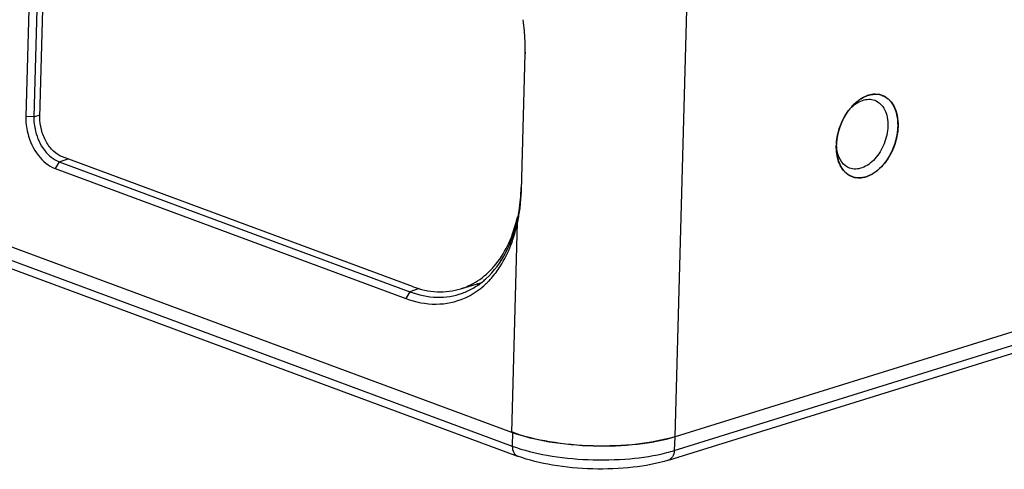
# Model space of a CAD drawing. Header units: millimetres. Extents: x 773 to 1664, y 340 to 970.
# Tile 40 of 60: x 1357 to 1391, y 738 to 754. Entities that reach past the tile are written whole.
import ezdxf

# ---------------------------------------------------------------- set-up
doc = ezdxf.new("R2010")
doc.units = ezdxf.units.MM
doc.header["$LTSCALE"] = 46.2
doc.layers.get('0').update_dxf_attribs({"linetype": 'CONTINUOUS'})

msp = doc.modelspace()

# ---------------------------------------------------------------- linework, layer by layer
at = {"linetype": 'Continuous'}
for p, q in [((1357.211, 762.959), (1356.879, 750.703)), ((1357.49, 762.951), (1357.158, 750.694)), ((1357.37, 750.686), (1357.702, 762.952)), ((1379.362, 739.62), (1379.922, 760.251)), ((1373.708, 739.772), (1323.24, 758.465)), ((1323.254, 757.991), (1373.721, 739.298)), ((1323.437, 757.645), (1373.904, 738.952)), ((1374.158, 752.984), (1374.164, 752.887)), ((1422.841, 753.142), (1379.362, 739.62)), ((1374.036, 748.145), (1374.164, 752.887)), ((1379.323, 739.147), (1422.802, 752.67)), ((1385.353, 750.901), (1385.333, 750.873)), ((1357.158, 750.694), (1356.879, 750.703)), ((1357.158, 750.694), (1357.372, 750.764)), ((1358.035, 749.135), (1358.341, 749.235)), ((1370.26, 744.82), (1358.146, 749.307)), ((1358.035, 749.135), (1357.891, 748.904)), ((1357.891, 748.904), (1370.035, 744.406)), ((1358.035, 749.135), (1370.179, 744.637)), ((1373.908, 747.186), (1373.905, 747.052)), ((1373.708, 739.772), (1373.905, 747.052)), ((1370.495, 744.752), (1370.179, 744.637)), ((1371.937, 744.742), (1372.619, 744.954)), ((1370.179, 744.637), (1370.035, 744.406)), ((1379.122, 738.812), (1393.377, 743.245)), ((1373.725, 739.777), (1373.721, 739.298)), ((1379.346, 739.626), (1379.323, 739.147))]:
    msp.add_line(p, q, dxfattribs=at)
for centre, radius, start, end in [((1366.459, 752.984), 7.71, 5.0215, 7.9661), ((1366.937, 753.028), 7.231, 4.2496, 4.9986), ((1367.06, 753.038), 7.107, 3.7829, 4.2487), ((1367.274, 753.051), 6.893, 1.8191, 3.79), ((1367.586, 753.061), 6.581, 359.3245, 1.8214), ((1367.819, 753.059), 6.348, 358.447, 359.3155), ((1386.899, 749.767), 1.917, 140.7637, 143.5727), ((1386.829, 749.643), 1.893, 176.5472, 178.4388), ((1368.874, 748.365), 5.153, 346.8221, 347.2455), ((1368.383, 748.25), 5.651, 347.7581, 349.0936), ((1368.298, 748.266), 5.737, 349.0965, 351.3393), ((1370.995, 747.095), 2.703, 309.1238, 312.3522), ((1370.724, 747.121), 3.034, 315.8678, 318.5658), ((1370.832, 747.014), 2.882, 312.8286, 313.4001), ((1370.794, 747.053), 2.936, 313.4062, 315.8658), ((1377.719, 744.329), 5.425, 284.4337, 287.2034)]:
    msp.add_arc(centre, radius, start, end, dxfattribs=at)
msp.add_ellipse((1371.497, 750.053), major_axis=(-1.577, 5.063), ratio=0.665077, start_param=-3.304597, end_param=-3.279479, dxfattribs=at)
for points, knots in [([(1387.075, 750.36), (1387.073, 750.391), (1387.071, 750.438), (1387.068, 750.5), (1387.066, 750.547), (1387.064, 750.582), (1387.063, 750.606), (1387.062, 750.615), (1387.062, 750.623), (1387.061, 750.628), (1387.061, 750.632), (1387.061, 750.635), (1387.059, 750.642), (1387.057, 750.65), (1387.054, 750.665), (1387.05, 750.683), (1387.045, 750.704), (1387.039, 750.732), (1387.031, 750.768), (1387.023, 750.803), (1387.018, 750.828), (1387.015, 750.843), (1387.012, 750.853), (1387.01, 750.864), (1387.008, 750.872), (1387.007, 750.877), (1387.006, 750.88), (1387.005, 750.882), (1387.004, 750.885), (1387.002, 750.889), (1386.998, 750.898), (1386.992, 750.912), (1386.984, 750.931), (1386.976, 750.949), (1386.965, 750.974), (1386.954, 750.998), (1386.943, 751.023), (1386.935, 751.041), (1386.927, 751.06), (1386.92, 751.075), (1386.915, 751.087), (1386.912, 751.095), (1386.908, 751.1), (1386.904, 751.105), (1386.899, 751.111), (1386.894, 751.119), (1386.886, 751.128), (1386.873, 751.146), (1386.854, 751.17), (1386.832, 751.2), (1386.813, 751.225), (1386.8, 751.242), (1386.793, 751.252), (1386.788, 751.258), (1386.785, 751.262), (1386.783, 751.265), (1386.781, 751.267), (1386.778, 751.27), (1386.774, 751.273), (1386.768, 751.278), (1386.759, 751.285), (1386.747, 751.293), (1386.729, 751.308), (1386.706, 751.325), (1386.683, 751.343), (1386.664, 751.357), (1386.653, 751.366), (1386.643, 751.373), (1386.636, 751.378), (1386.631, 751.383), (1386.626, 751.386), (1386.623, 751.389), (1386.621, 751.39), (1386.62, 751.391), (1386.619, 751.391), (1386.617, 751.392), (1386.613, 751.394), (1386.604, 751.397), (1386.591, 751.402), (1386.575, 751.408), (1386.554, 751.416), (1386.527, 751.426), (1386.501, 751.436), (1386.48, 751.444), (1386.464, 751.45), (1386.45, 751.455), (1386.442, 751.458), (1386.438, 751.46), (1386.436, 751.46), (1386.435, 751.461), (1386.433, 751.461), (1386.431, 751.461), (1386.427, 751.461), (1386.421, 751.462), (1386.414, 751.462), (1386.405, 751.463), (1386.393, 751.463), (1386.379, 751.464), (1386.355, 751.466), (1386.325, 751.468), (1386.296, 751.469), (1386.272, 751.471), (1386.258, 751.472), (1386.246, 751.473), (1386.239, 751.473), (1386.233, 751.473), (1386.229, 751.474), (1386.226, 751.473), (1386.223, 751.472), (1386.218, 751.471), (1386.21, 751.47), (1386.198, 751.467), (1386.177, 751.463), (1386.146, 751.456), (1386.11, 751.448), (1386.08, 751.442), (1386.059, 751.437), (1386.047, 751.435), (1386.038, 751.433), (1386.03, 751.431), (1386.024, 751.43), (1386.018, 751.429), (1386.01, 751.425), (1386.001, 751.421), (1385.992, 751.417), (1385.98, 751.411), (1385.965, 751.404), (1385.947, 751.395), (1385.922, 751.384), (1385.898, 751.372), (1385.874, 751.361), (1385.856, 751.352), (1385.838, 751.343), (1385.824, 751.337), (1385.815, 751.333), (1385.811, 751.331), (1385.808, 751.329), (1385.806, 751.328), (1385.804, 751.327), (1385.799, 751.323), (1385.793, 751.319), (1385.784, 751.312), (1385.775, 751.306), (1385.763, 751.297), (1385.743, 751.282), (1385.714, 751.26), (1385.685, 751.238), (1385.661, 751.221), (1385.644, 751.208), (1385.629, 751.197), (1385.617, 751.188), (1385.61, 751.183), (1385.605, 751.179), (1385.602, 751.177), (1385.599, 751.174), (1385.596, 751.171), (1385.591, 751.165), (1385.584, 751.158), (1385.567, 751.14), (1385.543, 751.115), (1385.51, 751.081), (1385.467, 751.035), (1385.434, 751.001), (1385.412, 750.978)], [0, 0, 0, 0, 0.03125, 0.046875, 0.0625, 0.078125, 0.082031, 0.085938, 0.087891, 0.089844, 0.09082, 0.091797, 0.09375, 0.097656, 0.101562, 0.109375, 0.117188, 0.125, 0.140625, 0.15625, 0.164062, 0.167969, 0.171875, 0.175781, 0.179688, 0.180664, 0.181641, 0.182617, 0.183594, 0.185547, 0.1875, 0.195312, 0.203125, 0.210938, 0.21875, 0.234375, 0.242188, 0.25, 0.257812, 0.265625, 0.269531, 0.273438, 0.275391, 0.277344, 0.28125, 0.285156, 0.289062, 0.296875, 0.3125, 0.328125, 0.34375, 0.351562, 0.355469, 0.359375, 0.361328, 0.362305, 0.363281, 0.365234, 0.367188, 0.371094, 0.375, 0.382812, 0.390625, 0.40625, 0.421875, 0.429688, 0.4375, 0.441406, 0.445312, 0.449219, 0.451172, 0.453125, 0.454102, 0.45459, 0.455078, 0.456055, 0.457031, 0.460938, 0.46875, 0.476562, 0.484375, 0.5, 0.515625, 0.523438, 0.53125, 0.539062, 0.542969, 0.543945, 0.544922, 0.54541, 0.545898, 0.546875, 0.548828, 0.550781, 0.554688, 0.558594, 0.5625, 0.570312, 0.578125, 0.59375, 0.609375, 0.617188, 0.625, 0.628906, 0.632812, 0.634766, 0.636719, 0.637695, 0.638672, 0.640625, 0.644531, 0.648438, 0.65625, 0.671875, 0.6875, 0.703125, 0.710938, 0.714844, 0.71875, 0.722656, 0.724609, 0.726562, 0.730469, 0.734375, 0.738281, 0.742188, 0.75, 0.757812, 0.765625, 0.78125, 0.789062, 0.796875, 0.804688, 0.8125, 0.814453, 0.816406, 0.817383, 0.818359, 0.819336, 0.820312, 0.824219, 0.828125, 0.832031, 0.835938, 0.84375, 0.859375, 0.875, 0.882812, 0.890625, 0.898438, 0.902344, 0.90625, 0.908203, 0.90918, 0.910156, 0.912109, 0.914062, 0.917969, 0.921875, 0.9375, 0.953125, 0.96875, 1, 1, 1, 1]), ([(1385.42, 750.979), (1385.482, 751.043), (1385.613, 751.156), (1385.833, 751.269), (1386.056, 751.312), (1386.2, 751.288), (1386.265, 751.265)], [0, 0, 0, 0, 0.28619, 0.545687, 0.780473, 1, 1, 1, 1]), ([(1385.596, 751.172), (1385.642, 751.213), (1385.817, 751.353), (1386.033, 751.45), (1386.196, 751.47)], [0, 0, 0, 0, 0.273715, 1, 1, 1, 1]), ([(1386.196, 751.47), (1386.22, 751.473), (1386.317, 751.481), (1386.415, 751.469), (1386.485, 751.448)], [0, 0, 0, 0, 0.257198, 1, 1, 1, 1]), ([(1386.265, 751.265), (1386.336, 751.238), (1386.475, 751.149), (1386.624, 750.939), (1386.71, 750.67), (1386.724, 750.472), (1386.721, 750.369)], [0, 0, 0, 0, 0.21542, 0.448876, 0.710432, 1, 1, 1, 1]), ([(1386.485, 751.448), (1386.576, 751.421), (1386.755, 751.321), (1386.948, 751.066), (1387.06, 750.734), (1387.078, 750.488), (1387.075, 750.36)], [0, 0, 0, 0, 0.215489, 0.44792, 0.709161, 1, 1, 1, 1]), ([(1384.939, 749.757), (1384.945, 749.859), (1385.002, 750.266), (1385.173, 750.657), (1385.356, 750.906)], [0, 0, 0, 0, 0.247842, 1, 1, 1, 1]), ([(1385.333, 750.873), (1385.329, 750.867), (1385.319, 750.853), (1385.308, 750.836), (1385.3, 750.824), (1385.295, 750.817), (1385.29, 750.81), (1385.284, 750.8), (1385.277, 750.789), (1385.27, 750.778), (1385.264, 750.768), (1385.259, 750.761), (1385.255, 750.754), (1385.249, 750.745), (1385.243, 750.734), (1385.237, 750.723), (1385.231, 750.714), (1385.227, 750.707), (1385.224, 750.702), (1385.221, 750.696), (1385.216, 750.688), (1385.209, 750.674), (1385.2, 750.658), (1385.191, 750.642), (1385.183, 750.626), (1385.173, 750.606), (1385.162, 750.585), (1385.154, 750.569), (1385.147, 750.553), (1385.137, 750.532), (1385.13, 750.516), (1385.126, 750.508)], [0, 0, 0, 0, 0.0625, 0.125, 0.15625, 0.171875, 0.1875, 0.21875, 0.25, 0.28125, 0.3125, 0.328125, 0.34375, 0.375, 0.40625, 0.4375, 0.46875, 0.484375, 0.5, 0.515625, 0.53125, 0.5625, 0.625, 0.65625, 0.6875, 0.75, 0.8125, 0.84375, 0.875, 0.9375, 1, 1, 1, 1]), ([(1385.412, 750.978), (1385.408, 750.972), (1385.401, 750.963), (1385.391, 750.952), (1385.386, 750.944), (1385.381, 750.938), (1385.378, 750.935), (1385.376, 750.932), (1385.375, 750.931), (1385.374, 750.929), (1385.372, 750.926), (1385.369, 750.923), (1385.367, 750.92), (1385.365, 750.917), (1385.363, 750.914), (1385.36, 750.911), (1385.357, 750.906), (1385.354, 750.903), (1385.353, 750.901)], [0, 0, 0, 0, 0.25, 0.375, 0.5, 0.5625, 0.625, 0.65625, 0.671875, 0.6875, 0.71875, 0.75, 0.78125, 0.8125, 0.84375, 0.875, 0.9375, 1, 1, 1, 1]), ([(1385.414, 750.98), (1385.428, 750.997), (1385.485, 751.065), (1385.547, 751.128), (1385.596, 751.172)], [0, 0, 0, 0, 0.255489, 1, 1, 1, 1]), ([(1356.879, 750.703), (1356.873, 750.511), (1356.934, 750.029), (1357.24, 749.359), (1357.664, 748.988), (1357.891, 748.904)], [0, 0, 0, 0, 0.26503, 0.664193, 1, 1, 1, 1]), ([(1357.158, 750.694), (1357.153, 750.528), (1357.204, 750.11), (1357.469, 749.528), (1357.838, 749.208), (1358.035, 749.135)], [0, 0, 0, 0, 0.265011, 0.663924, 1, 1, 1, 1]), ([(1358.146, 749.307), (1358.032, 749.349), (1357.811, 749.501), (1357.564, 749.834), (1357.402, 750.242), (1357.366, 750.54), (1357.37, 750.686)], [0, 0, 0, 0, 0.218204, 0.46874, 0.736619, 1, 1, 1, 1]), ([(1384.937, 749.695), (1384.938, 749.673), (1384.939, 749.639), (1384.941, 749.595), (1384.943, 749.561), (1384.945, 749.528), (1384.946, 749.5), (1384.947, 749.478), (1384.948, 749.464), (1384.948, 749.452), (1384.949, 749.444), (1384.949, 749.437), (1384.949, 749.432), (1384.949, 749.43), (1384.949, 749.427), (1384.95, 749.426), (1384.95, 749.423), (1384.951, 749.418), (1384.953, 749.412), (1384.954, 749.404), (1384.957, 749.394), (1384.959, 749.382), (1384.964, 749.361), (1384.969, 749.336), (1384.976, 749.305), (1384.983, 749.275), (1384.988, 749.249), (1384.993, 749.229), (1384.995, 749.216), (1384.998, 749.206), (1384.999, 749.198), (1385.001, 749.192), (1385.002, 749.187), (1385.002, 749.185), (1385.003, 749.183), (1385.003, 749.181), (1385.004, 749.179), (1385.006, 749.175), (1385.008, 749.169), (1385.011, 749.163), (1385.015, 749.154), (1385.02, 749.143), (1385.027, 749.125), (1385.037, 749.103), (1385.048, 749.077), (1385.06, 749.05), (1385.069, 749.028), (1385.077, 749.01), (1385.082, 748.999), (1385.085, 748.99), (1385.088, 748.984), (1385.091, 748.978), (1385.092, 748.974), (1385.093, 748.972), (1385.094, 748.97), (1385.095, 748.969), (1385.096, 748.967), (1385.099, 748.964), (1385.102, 748.959), (1385.106, 748.954), (1385.111, 748.947), (1385.118, 748.937), (1385.129, 748.923), (1385.142, 748.905), (1385.158, 748.883), (1385.174, 748.861), (1385.188, 748.843), (1385.198, 748.828), (1385.205, 748.819), (1385.211, 748.812), (1385.215, 748.806), (1385.218, 748.802), (1385.22, 748.799), (1385.222, 748.797), (1385.223, 748.795), (1385.224, 748.794), (1385.225, 748.793), (1385.228, 748.791), (1385.232, 748.788), (1385.237, 748.784), (1385.244, 748.779), (1385.252, 748.772), (1385.265, 748.762), (1385.281, 748.749), (1385.301, 748.733), (1385.32, 748.718), (1385.337, 748.705), (1385.35, 748.694), (1385.358, 748.688), (1385.364, 748.683), (1385.369, 748.679), (1385.373, 748.675), (1385.376, 748.673), (1385.378, 748.672), (1385.379, 748.671), (1385.381, 748.67), (1385.382, 748.67), (1385.386, 748.668), (1385.39, 748.666), (1385.396, 748.664), (1385.404, 748.661), (1385.413, 748.657), (1385.428, 748.651), (1385.447, 748.644), (1385.469, 748.634), (1385.492, 748.625), (1385.511, 748.618), (1385.526, 748.612), (1385.535, 748.608), (1385.543, 748.605), (1385.548, 748.603), (1385.553, 748.601), (1385.556, 748.599), (1385.558, 748.599), (1385.559, 748.598), (1385.561, 748.598), (1385.563, 748.598), (1385.567, 748.597), (1385.572, 748.597), (1385.578, 748.596), (1385.586, 748.596), (1385.596, 748.595), (1385.613, 748.593), (1385.633, 748.591), (1385.658, 748.589), (1385.683, 748.587), (1385.703, 748.585), (1385.72, 748.583), (1385.73, 748.582), (1385.738, 748.581), (1385.744, 748.581), (1385.75, 748.58), (1385.753, 748.58), (1385.755, 748.58), (1385.757, 748.58), (1385.758, 748.58), (1385.761, 748.58), (1385.765, 748.581), (1385.77, 748.582), (1385.777, 748.583), (1385.785, 748.585), (1385.796, 748.587), (1385.814, 748.59), (1385.836, 748.594), (1385.862, 748.599), (1385.888, 748.603), (1385.91, 748.607), (1385.928, 748.61), (1385.939, 748.612), (1385.948, 748.614), (1385.954, 748.615), (1385.96, 748.616), (1385.964, 748.617), (1385.966, 748.617), (1385.967, 748.617), (1385.969, 748.618), (1385.971, 748.619), (1385.975, 748.621), (1385.98, 748.623), (1385.987, 748.626), (1385.996, 748.63), (1386.006, 748.635), (1386.024, 748.642), (1386.046, 748.652), (1386.072, 748.663), (1386.098, 748.675), (1386.119, 748.684), (1386.137, 748.692), (1386.148, 748.697), (1386.156, 748.7), (1386.163, 748.703), (1386.168, 748.706), (1386.172, 748.707), (1386.174, 748.708), (1386.176, 748.709), (1386.177, 748.71), (1386.179, 748.712), (1386.183, 748.714), (1386.188, 748.718), (1386.195, 748.722), (1386.203, 748.728), (1386.214, 748.736), (1386.23, 748.747), (1386.252, 748.762), (1386.277, 748.78), (1386.302, 748.798), (1386.323, 748.812), (1386.34, 748.824), (1386.35, 748.831), (1386.359, 748.837), (1386.365, 748.842), (1386.37, 748.846), (1386.374, 748.848), (1386.376, 748.85), (1386.378, 748.851), (1386.379, 748.852), (1386.381, 748.854), (1386.385, 748.857), (1386.389, 748.862), (1386.395, 748.868), (1386.403, 748.876), (1386.413, 748.886), (1386.429, 748.901), (1386.448, 748.921), (1386.472, 748.944), (1386.495, 748.967), (1386.515, 748.987), (1386.53, 749.002), (1386.54, 749.012), (1386.548, 749.02), (1386.554, 749.025), (1386.559, 749.03), (1386.562, 749.034), (1386.566, 749.037), (1386.568, 749.041), (1386.572, 749.045), (1386.576, 749.051), (1386.581, 749.059), (1386.588, 749.068), (1386.597, 749.08), (1386.611, 749.099), (1386.629, 749.123), (1386.65, 749.151), (1386.671, 749.18), (1386.689, 749.204), (1386.703, 749.223), (1386.713, 749.237), (1386.722, 749.249), (1386.728, 749.257), (1386.732, 749.262), (1386.735, 749.266), (1386.737, 749.27), (1386.74, 749.275), (1386.745, 749.284), (1386.752, 749.297), (1386.761, 749.313), (1386.772, 749.334), (1386.786, 749.361), (1386.804, 749.393), (1386.821, 749.424), (1386.835, 749.451), (1386.847, 749.472), (1386.856, 749.488), (1386.863, 749.501), (1386.868, 749.51), (1386.871, 749.516), (1386.873, 749.519), (1386.874, 749.524), (1386.877, 749.529), (1386.88, 749.539), (1386.886, 749.554), (1386.893, 749.571), (1386.901, 749.593), (1386.912, 749.622), (1386.925, 749.656), (1386.939, 749.69), (1386.95, 749.719), (1386.958, 749.741), (1386.965, 749.758), (1386.97, 749.773), (1386.974, 749.783), (1386.976, 749.788), (1386.978, 749.793), (1386.979, 749.797), (1386.981, 749.803), (1386.983, 749.813), (1386.987, 749.828), (1386.991, 749.846), (1386.996, 749.869), (1387.004, 749.898), (1387.012, 749.934), (1387.021, 749.969), (1387.028, 749.998), (1387.033, 750.022), (1387.038, 750.039), (1387.041, 750.054), (1387.044, 750.064), (1387.045, 750.07), (1387.046, 750.075), (1387.047, 750.079), (1387.047, 750.085), (1387.048, 750.096), (1387.05, 750.11), (1387.052, 750.128), (1387.054, 750.152), (1387.057, 750.182), (1387.062, 750.229), (1387.068, 750.289), (1387.072, 750.336), (1387.075, 750.36)], [0, 0, 0, 0, 0.015625, 0.023438, 0.03125, 0.039062, 0.046875, 0.050781, 0.054688, 0.056641, 0.058594, 0.060547, 0.061523, 0.062012, 0.0625, 0.062988, 0.063477, 0.064453, 0.066406, 0.068359, 0.070312, 0.074219, 0.078125, 0.085938, 0.09375, 0.101562, 0.109375, 0.113281, 0.117188, 0.119141, 0.121094, 0.123047, 0.124023, 0.124512, 0.125, 0.125488, 0.125977, 0.126953, 0.128906, 0.130859, 0.132812, 0.136719, 0.140625, 0.148438, 0.15625, 0.164062, 0.171875, 0.175781, 0.179688, 0.181641, 0.183594, 0.185547, 0.186523, 0.187012, 0.1875, 0.187988, 0.188477, 0.189453, 0.191406, 0.193359, 0.195312, 0.199219, 0.203125, 0.210938, 0.21875, 0.226562, 0.234375, 0.238281, 0.242188, 0.244141, 0.246094, 0.248047, 0.249023, 0.249512, 0.25, 0.250488, 0.250977, 0.251953, 0.253906, 0.255859, 0.257812, 0.261719, 0.265625, 0.273438, 0.28125, 0.289062, 0.296875, 0.300781, 0.304688, 0.306641, 0.308594, 0.310547, 0.311523, 0.312012, 0.3125, 0.312988, 0.313477, 0.314453, 0.316406, 0.318359, 0.320312, 0.324219, 0.328125, 0.335938, 0.34375, 0.351562, 0.359375, 0.363281, 0.367188, 0.369141, 0.371094, 0.373047, 0.374023, 0.374512, 0.375, 0.375488, 0.375977, 0.376953, 0.378906, 0.380859, 0.382812, 0.386719, 0.390625, 0.398438, 0.40625, 0.414062, 0.421875, 0.425781, 0.429688, 0.431641, 0.433594, 0.435547, 0.436523, 0.437012, 0.4375, 0.437988, 0.438477, 0.439453, 0.441406, 0.443359, 0.445312, 0.449219, 0.453125, 0.460938, 0.46875, 0.476562, 0.484375, 0.488281, 0.492188, 0.494141, 0.496094, 0.498047, 0.499023, 0.499512, 0.5, 0.500488, 0.500977, 0.501953, 0.503906, 0.505859, 0.507812, 0.511719, 0.515625, 0.523438, 0.53125, 0.539062, 0.546875, 0.550781, 0.554688, 0.556641, 0.558594, 0.560547, 0.561523, 0.562012, 0.5625, 0.562988, 0.563477, 0.564453, 0.566406, 0.568359, 0.570312, 0.574219, 0.578125, 0.585938, 0.59375, 0.601562, 0.609375, 0.613281, 0.617188, 0.619141, 0.621094, 0.623047, 0.624023, 0.624512, 0.625, 0.625488, 0.625977, 0.626953, 0.628906, 0.630859, 0.632812, 0.636719, 0.640625, 0.648438, 0.65625, 0.664062, 0.671875, 0.675781, 0.679688, 0.681641, 0.683594, 0.685547, 0.686523, 0.6875, 0.688477, 0.689453, 0.691406, 0.693359, 0.695312, 0.699219, 0.703125, 0.710938, 0.71875, 0.726562, 0.734375, 0.738281, 0.742188, 0.746094, 0.748047, 0.749023, 0.75, 0.750977, 0.751953, 0.753906, 0.757812, 0.761719, 0.765625, 0.773438, 0.78125, 0.789062, 0.796875, 0.800781, 0.804688, 0.808594, 0.810547, 0.811523, 0.8125, 0.813477, 0.814453, 0.816406, 0.820312, 0.824219, 0.828125, 0.835938, 0.84375, 0.851562, 0.859375, 0.863281, 0.867188, 0.871094, 0.873047, 0.874023, 0.875, 0.875977, 0.876953, 0.878906, 0.882812, 0.886719, 0.890625, 0.898438, 0.90625, 0.914062, 0.921875, 0.925781, 0.929688, 0.933594, 0.935547, 0.936523, 0.9375, 0.938477, 0.939453, 0.941406, 0.945312, 0.949219, 0.953125, 0.960938, 0.96875, 0.984375, 1, 1, 1, 1]), ([(1385.126, 750.508), (1385.123, 750.5), (1385.116, 750.484), (1385.108, 750.465), (1385.102, 750.451), (1385.098, 750.443), (1385.095, 750.435), (1385.091, 750.424), (1385.086, 750.411), (1385.081, 750.398), (1385.077, 750.388), (1385.073, 750.379), (1385.07, 750.371), (1385.067, 750.361), (1385.063, 750.349), (1385.058, 750.337), (1385.055, 750.327), (1385.052, 750.319), (1385.05, 750.313), (1385.048, 750.306), (1385.045, 750.298), (1385.04, 750.282), (1385.034, 750.265), (1385.029, 750.248), (1385.024, 750.23), (1385.017, 750.208), (1385.011, 750.186), (1385.006, 750.169), (1385.002, 750.151), (1384.997, 750.13), (1384.992, 750.113), (1384.99, 750.104)], [0, 0, 0, 0, 0.0625, 0.125, 0.15625, 0.171875, 0.1875, 0.21875, 0.25, 0.28125, 0.3125, 0.328125, 0.34375, 0.375, 0.40625, 0.4375, 0.46875, 0.484375, 0.5, 0.515625, 0.53125, 0.5625, 0.625, 0.65625, 0.6875, 0.75, 0.8125, 0.84375, 0.875, 0.9375, 1, 1, 1, 1]), ([(1386.721, 750.369), (1386.716, 750.162), (1386.624, 749.749), (1386.358, 749.304), (1386.071, 749.044), (1385.845, 748.921), (1385.613, 748.872), (1385.463, 748.895), (1385.396, 748.92)], [0, 0, 0, 0, 0.280912, 0.558768, 0.685556, 0.800322, 0.903719, 1, 1, 1, 1]), ([(1387.075, 750.36), (1387.068, 750.116), (1386.963, 749.631), (1386.655, 749.105), (1386.323, 748.791), (1386.058, 748.636), (1385.787, 748.566), (1385.608, 748.583), (1385.527, 748.607)], [0, 0, 0, 0, 0.279281, 0.556461, 0.683647, 0.79925, 0.903517, 1, 1, 1, 1]), ([(1384.99, 750.104), (1384.987, 750.091), (1384.983, 750.072), (1384.978, 750.047), (1384.975, 750.031), (1384.972, 750.019), (1384.971, 750.011), (1384.969, 750.005), (1384.968, 749.998), (1384.967, 749.989), (1384.965, 749.979), (1384.963, 749.968), (1384.962, 749.959), (1384.961, 749.953), (1384.96, 749.947), (1384.959, 749.943), (1384.958, 749.936), (1384.957, 749.925), (1384.954, 749.909), (1384.952, 749.891), (1384.95, 749.875), (1384.948, 749.862), (1384.948, 749.854), (1384.947, 749.848), (1384.946, 749.841), (1384.945, 749.829), (1384.943, 749.812), (1384.942, 749.798), (1384.942, 749.791)], [0, 0, 0, 0, 0.125, 0.1875, 0.25, 0.28125, 0.3125, 0.328125, 0.34375, 0.375, 0.40625, 0.4375, 0.46875, 0.484375, 0.5, 0.515625, 0.53125, 0.5625, 0.625, 0.6875, 0.75, 0.78125, 0.8125, 0.828125, 0.84375, 0.875, 0.9375, 1, 1, 1, 1]), ([(1385.086, 748.986), (1385.059, 749.035), (1384.961, 749.258), (1384.931, 749.508), (1384.937, 749.695)], [0, 0, 0, 0, 0.230568, 1, 1, 1, 1]), ([(1384.942, 749.791), (1384.941, 749.784), (1384.94, 749.773), (1384.939, 749.758), (1384.939, 749.748), (1384.938, 749.741), (1384.938, 749.736), (1384.938, 749.733), (1384.938, 749.731), (1384.938, 749.728), (1384.938, 749.725), (1384.937, 749.722), (1384.937, 749.718), (1384.937, 749.714), (1384.937, 749.711), (1384.937, 749.707), (1384.937, 749.701), (1384.937, 749.697), (1384.937, 749.695)], [0, 0, 0, 0, 0.25, 0.375, 0.5, 0.5625, 0.625, 0.65625, 0.671875, 0.6875, 0.71875, 0.75, 0.78125, 0.8125, 0.84375, 0.875, 0.9375, 1, 1, 1, 1]), ([(1384.973, 749.466), (1384.969, 749.484), (1384.953, 749.558), (1384.944, 749.634), (1384.941, 749.692)], [0, 0, 0, 0, 0.243277, 1, 1, 1, 1]), ([(1385.396, 748.92), (1385.293, 748.959), (1385.095, 749.115), (1385.002, 749.342), (1384.973, 749.466)], [0, 0, 0, 0, 0.464825, 1, 1, 1, 1]), ([(1385.277, 748.744), (1385.258, 748.76), (1385.183, 748.831), (1385.123, 748.917), (1385.086, 748.986)], [0, 0, 0, 0, 0.24104, 1, 1, 1, 1]), ([(1385.527, 748.607), (1385.458, 748.627), (1385.371, 748.67), (1385.295, 748.728), (1385.277, 748.744)], [0, 0, 0, 0, 0.745308, 1, 1, 1, 1]), ([(1373.908, 747.186), (1373.925, 747.27), (1373.989, 747.619), (1374.022, 747.973), (1374.029, 748.242)], [0, 0, 0, 0, 0.241593, 1, 1, 1, 1]), ([(1373.97, 747.402), (1373.979, 747.462), (1374.013, 747.709), (1374.03, 747.957), (1374.036, 748.145)], [0, 0, 0, 0, 0.244087, 1, 1, 1, 1]), ([(1371.937, 744.742), (1372.054, 744.779), (1372.284, 744.871), (1372.718, 745.131), (1373.201, 745.599), (1373.637, 746.331), (1373.822, 746.892), (1373.892, 747.19)], [0, 0, 0, 0, 0.112123, 0.225797, 0.46266, 0.719581, 1, 1, 1, 1]), ([(1372.816, 745.097), (1373.095, 745.351), (1373.572, 746.012), (1373.823, 746.777), (1373.908, 747.186)], [0, 0, 0, 0, 0.474544, 1, 1, 1, 1]), ([(1372.999, 745.114), (1373.11, 745.24), (1373.541, 745.817), (1373.794, 746.514), (1373.905, 747.052)], [0, 0, 0, 0, 0.234902, 1, 1, 1, 1]), ([(1370.26, 744.82), (1370.535, 744.718), (1370.965, 744.623), (1371.535, 744.643), (1371.807, 744.702), (1371.937, 744.742)], [0, 0, 0, 0, 0.514573, 0.759357, 1, 1, 1, 1]), ([(1371.993, 744.593), (1372.056, 744.616), (1372.308, 744.72), (1372.541, 744.868), (1372.7, 744.998)], [0, 0, 0, 0, 0.247041, 1, 1, 1, 1]), ([(1372.069, 744.422), (1372.135, 744.45), (1372.394, 744.579), (1372.631, 744.752), (1372.791, 744.901)], [0, 0, 0, 0, 0.245755, 1, 1, 1, 1]), ([(1370.035, 744.406), (1370.368, 744.283), (1371.063, 744.141), (1371.762, 744.286), (1372.069, 744.422)], [0, 0, 0, 0, 0.51454, 1, 1, 1, 1]), ([(1370.179, 744.637), (1370.475, 744.527), (1371.088, 744.394), (1371.712, 744.491), (1371.993, 744.593)], [0, 0, 0, 0, 0.51447, 1, 1, 1, 1]), ([(1379.362, 739.62), (1378.939, 739.488), (1377.993, 739.319), (1376.524, 739.265), (1375.06, 739.397), (1374.124, 739.618), (1373.708, 739.772)], [0, 0, 0, 0, 0.232147, 0.499846, 0.767627, 1, 1, 1, 1]), ([(1379.346, 739.626), (1378.925, 739.495), (1377.984, 739.327), (1376.524, 739.273), (1375.069, 739.405), (1374.138, 739.624), (1373.725, 739.777)], [0, 0, 0, 0, 0.232146, 0.499846, 0.767628, 1, 1, 1, 1]), ([(1373.721, 739.298), (1374.109, 739.154), (1374.979, 738.944), (1376.348, 738.804), (1377.743, 738.831), (1378.652, 738.968), (1379.071, 739.076)], [0, 0, 0, 0, 0.229023, 0.492939, 0.760564, 1, 1, 1, 1]), ([(1373.721, 739.298), (1373.721, 739.222), (1373.741, 739.081), (1373.847, 738.973), (1373.904, 738.952)], [0, 0, 0, 0, 0.552376, 1, 1, 1, 1]), ([(1379.122, 738.812), (1378.727, 738.689), (1377.854, 738.53), (1376.503, 738.48), (1375.156, 738.603), (1374.292, 738.808), (1373.904, 738.952)], [0, 0, 0, 0, 0.23453, 0.499869, 0.765282, 1, 1, 1, 1]), ([(1379.323, 739.147), (1379.32, 739.072), (1379.291, 738.932), (1379.18, 738.83), (1379.122, 738.812)], [0, 0, 0, 0, 0.552098, 1, 1, 1, 1])]:
    msp.add_open_spline(points, degree=3, knots=knots, dxfattribs=at)

doc.saveas('drawing.dxf')
